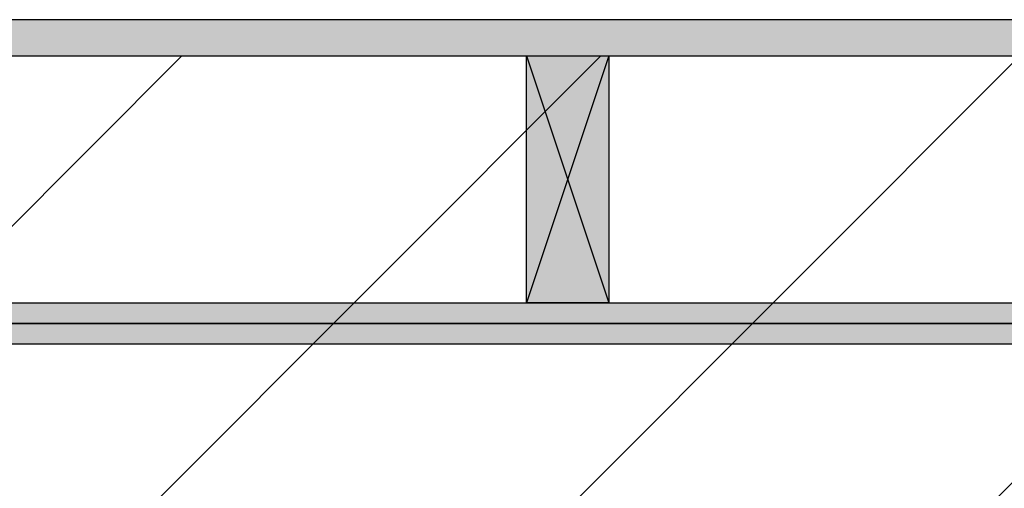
# Model space of a CAD drawing. Header units: millimetres. Extents: x -20520 to 12860, y -2780 to 10870.
# Tile 108 of 147: x -5104 to -4505, y 6188 to 6472. Entities that reach past the tile are written whole.
import ezdxf

# ---------------------------------------------------------------- set-up
doc = ezdxf.new("R2010")
doc.units = ezdxf.units.MM
doc.header["$LTSCALE"] = 0.5
doc.header["$MEASUREMENT"] = 0
doc.linetypes.add('PLINE', pattern=[0])
for name, color, linetype in [('223- Bjelker (Skravur)(Nye konstruksjoner)', 7, 'Continuous'), ('24-- Innervegger (Skravur)(Nye konstruksjoner)', 7, 'Continuous'), ('858- Detaljer(Nye konstruksjoner)', 7, 'Continuous')]:
    doc.layers.add(name, color=color, linetype=linetype)
pattern_1 = [(0, (0, 0), (0, 86.6025), [0, -50]), (0, (25, 43.3), (0, 86.6025), [0, -50])]

# ---------------------------------------------------------------- blocks, each defined once
blk = doc.blocks.new('X-boks symbol[30]', base_point=(-4795.74, 6450))
at = {"layer": '858- Detaljer(Nye konstruksjoner)', "linetype": 'Continuous'}
blk.add_hatch(color=256, dxfattribs=at).paths.add_polyline_path([(-4795.74, 6450), (-4795.74, 6300), (-4745.74, 6300), (-4745.74, 6450)])
at = {"layer": '858- Detaljer(Nye konstruksjoner)', "linetype": 'PLINE'}
for p, q in [((-4795.74, 6450), (-4745.74, 6450)), ((-4795.74, 6300), (-4795.74, 6450)), ((-4795.74, 6450), (-4745.74, 6300)), ((-4745.74, 6450), (-4795.74, 6300)), ((-4745.74, 6450), (-4745.74, 6300)), ((-4745.74, 6300), (-4795.74, 6300))]:
    blk.add_line(p, q, dxfattribs=at)

msp = doc.modelspace()

# ---------------------------------------------------------------- hatches: boundary and pattern name
at = {"layer": '223- Bjelker (Skravur)(Nye konstruksjoner)', "linetype": 'Continuous'}
h = msp.add_hatch(dxfattribs=at)
h.set_pattern_fill('Prikker_tett', color=256, style=0, pattern_type=2)
h.set_pattern_definition([(0, (0, 0), (0, 43.30127), [0, -25]), (0, (12.5, 21.65), (0, 43.30127), [0, -25])])
h.paths.add_polyline_path([(-6445.74, 6450), (-150, 6450), (-150, 6472), (-6445.74, 6472)])
h = msp.add_hatch(dxfattribs=at)
h.set_pattern_fill('Skrålinjer_3', color=256, style=0, pattern_type=2)
h.set_pattern_definition([(45, (0, 0), (-127.2792, 127.2792), [])])
h.paths.add_polyline_path([(-7200, 6150), (-7200, 6450), (-170, 6450), (-170, 6150)])
at = {"layer": '24-- Innervegger (Skravur)(Nye konstruksjoner)', "linetype": 'Continuous'}
h = msp.add_hatch(dxfattribs=at)
h.set_pattern_fill('Gips', color=256, style=0, pattern_type=2)
h.set_pattern_definition(pattern_1)
h.paths.add_polyline_path([(-170, 6287.5), (-6458.24, 6287.5), (-6445.74, 6300), (-170, 6300)])
h = msp.add_hatch(dxfattribs=at)
h.set_pattern_fill('Gips', color=256, style=0, pattern_type=2)
h.set_pattern_definition(pattern_1)
h.paths.add_polyline_path([(-170, 6275), (-6470.74, 6275), (-6458.24, 6287.5), (-170, 6287.5)])

# ---------------------------------------------------------------- linework, layer by layer
at = {"layer": '223- Bjelker (Skravur)(Nye konstruksjoner)', "linetype": 'PLINE', "flags": 128}
for points in [[(-6445.74, 6450), (-150, 6450), (-150, 6472), (-6445.74, 6472)], [(-7200, 6150), (-7200, 6450), (-170, 6450), (-170, 6150)]]:
    msp.add_lwpolyline(points, close=True, dxfattribs=at)
at = {"layer": '24-- Innervegger (Skravur)(Nye konstruksjoner)', "linetype": 'PLINE', "flags": 128}
for points in [[(-170, 6287.5), (-6458.24, 6287.5), (-6445.74, 6300), (-170, 6300)], [(-170, 6275), (-6470.74, 6275), (-6458.24, 6287.5), (-170, 6287.5)]]:
    msp.add_lwpolyline(points, close=True, dxfattribs=at)

# ---------------------------------------------------------------- block references
at = {"layer": '858- Detaljer(Nye konstruksjoner)', "linetype": 'PLINE'}
msp.add_blockref('X-boks symbol[30]', (-4795.74, 6450), dxfattribs=at)

doc.saveas('drawing.dxf')
